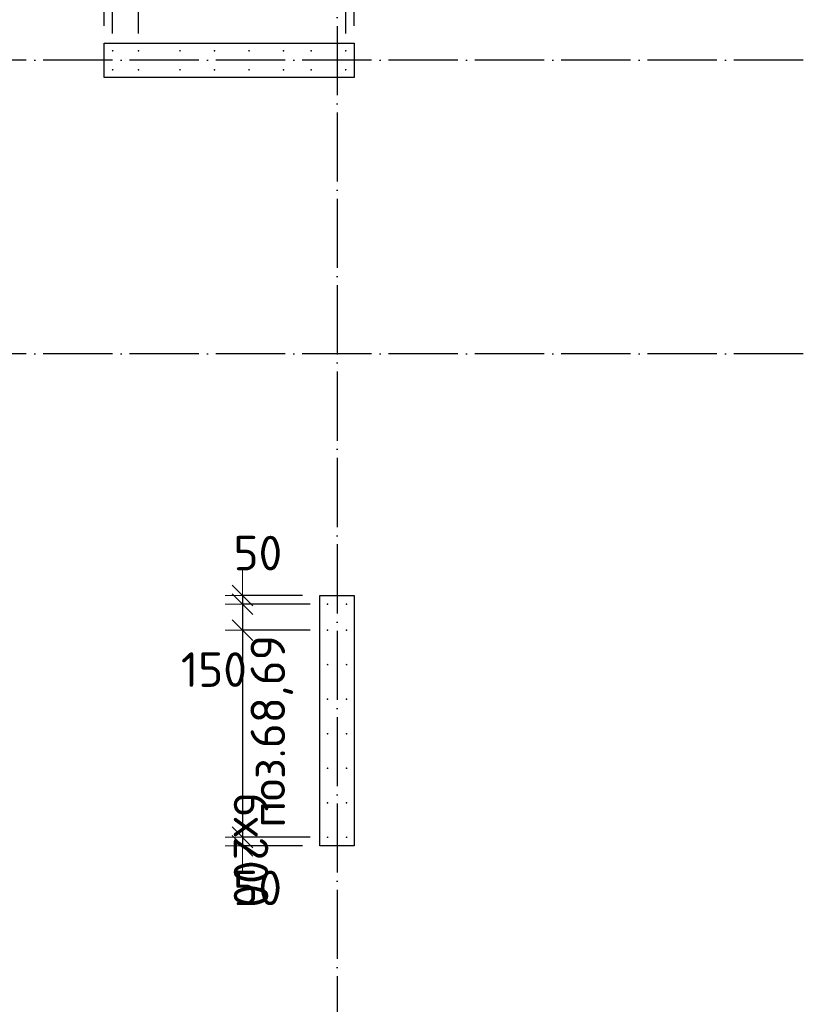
# Model space of a CAD drawing. Header units: millimetres. Extents: x 76517 to 124426, y -73423 to -21861.
# Tile 15 of 114: x 96612 to 101128, y -67067 to -61365. Entities that reach past the tile are written whole.
import ezdxf

# ---------------------------------------------------------------- set-up
doc = ezdxf.new("R2010")
doc.units = ezdxf.units.MM
doc.header["$PDMODE"] = 65
doc.linetypes.add('______11', pattern=[500, 400, -50, 0, -50])
doc.linetypes.add('______5', pattern=[1100, 800, -100, 100, -100])
for name, color, linetype, lineweight in [('Standard', 7, 'Continuous', 25), ('Арм.стержн. Выпуски', 180, 'Continuous', 35), ('Колонна (2)', 7, 'Continuous', 35), ('Размерная линия_ общее_1', 7, 'Continuous', 13)]:
    doc.layers.add(name, color=color, linetype=linetype, lineweight=lineweight)
doc.layers.add('Осевая линия_ общее', color=7, linetype='______5', lineweight=13, true_color=0xa0a0a0)
doc.styles.add('ISOCPEUR', font='ISOCPEUR')
doc.dimstyles.new('DIMSTYLE_10', dxfattribs={"dimtxt": 200, "dimasz": 200, "dimexe": 0, "dimexo": 0, "dimgap": 100, "dimtad": 2, "dimdec": 0, "dimrnd": 5, "dimzin": 12, "dimdsep": 46, "dimtxsty": 'ISOCPEUR', "dimblk1": 'ALL_ML_STRICH', "dimblk2": 'ALL_ML_STRICH', "dimsah": 1, "dimcen": 0, "dimclrd": 7, "dimclre": 256, "dimclrt": 7, "dimadec": 0, "dimazin": 0, "dimtfac": 1, "dimtdec": 0, "dimtix": 1, "dimtmove": 2, "dimatfit": 3, "dimfxl": 0, "dimtvp": 1.2, "dimtzin": 0, "dimlwd": 0, "dimlwe": -3, "dimarcsym": 0})
doc.dimstyles.new('DIMSTYLE_16', dxfattribs={"dimtxt": 200, "dimasz": 200, "dimexe": 0, "dimexo": 0, "dimgap": 100, "dimtad": 2, "dimdec": 0, "dimrnd": 5, "dimzin": 12, "dimdsep": 46, "dimtxsty": 'ISOCPEUR', "dimblk1": 'ALL_ML_STRICH', "dimblk2": 'ALL_ML_STRICH', "dimsah": 1, "dimcen": 0, "dimclrd": 7, "dimclre": 256, "dimclrt": 7, "dimadec": 0, "dimazin": 0, "dimtfac": 1, "dimtdec": 0, "dimtix": 1, "dimtmove": 2, "dimatfit": 3, "dimfxl": 0, "dimtzin": 0, "dimlwd": 0, "dimlwe": -3, "dimarcsym": 0})

# ---------------------------------------------------------------- blocks, each defined once
blk = doc.blocks.new('ALL_ML_STRICH')
at = {"color": 0, "linetype": 'ByBlock', "lineweight": -2}
for p, q in [((-0.3, -0.3), (0.3, 0.3)), ((0, -0.5), (0, 0.5)), ((-1, 0), (0.5, 0))]:
    blk.add_line(p, q, dxfattribs=at)
blk = doc.blocks.new('*D456')
at = {"layer": 'DEFPOINTS', "color": 7, "linetype": 'Continuous', "lineweight": 13, "transparency": 33554687}
for p in [(97901.5, -64700), (98350, -64700), (98395, -64750)]:
    blk.add_point(p, dxfattribs=at)
at = {"layer": 'Размерная линия_ общее_1', "color": 253, "linetype": 'Continuous', "lineweight": -2, "true_color": 0xa0a0a0, "transparency": 33554687}
for p, q in [((98250, -64700), (97901.5, -64700)), ((98295, -64750), (97901.5, -64750))]:
    blk.add_line(p, q, dxfattribs=at)
at = {"layer": 'Размерная линия_ общее_1', "color": 7, "linetype": 'Continuous', "lineweight": -2, "transparency": 33554687}
blk.add_line((97901.5, -64700), (97901.5, -64750), dxfattribs=at)
at = {"layer": 'Размерная линия_ общее_1', "color": 7, "linetype": 'Continuous', "lineweight": 13, "transparency": 33554687, "xscale": 200, "yscale": 200, "zscale": 200}
for p, rotation in [((97901.5, -64750), 270), ((97901.5, -64700), 90)]:
    blk.add_blockref('ALL_ML_STRICH', p, dxfattribs=dict(at, rotation=rotation))
at = {"layer": 'Размерная линия_ общее_1', "color": 7, "linetype": 'Continuous', "lineweight": 13, "transparency": 33554687, "insert": (97991.1, -64453.8), "char_height": 200, "width": 400, "attachment_point": 5, "style": 'ISOCPEUR'}
blk.add_mtext('\\A1;{50}', dxfattribs=at)
blk = doc.blocks.new('*D457')
at = {"layer": 'DEFPOINTS', "color": 7, "linetype": 'Continuous', "lineweight": 13, "transparency": 33554687}
for p in [(97901.5, -64750), (98395, -64750), (98395, -64900)]:
    blk.add_point(p, dxfattribs=at)
at = {"layer": 'Размерная линия_ общее_1', "color": 253, "linetype": 'Continuous', "lineweight": -2, "true_color": 0xa0a0a0, "transparency": 33554687}
for p, q in [((98295, -64750), (97901.5, -64750)), ((98295, -64900), (97901.5, -64900))]:
    blk.add_line(p, q, dxfattribs=at)
at = {"layer": 'Размерная линия_ общее_1', "color": 7, "linetype": 'Continuous', "lineweight": -2, "transparency": 33554687}
blk.add_line((97901.5, -64750), (97901.5, -64900), dxfattribs=at)
at = {"layer": 'Размерная линия_ общее_1', "color": 7, "linetype": 'Continuous', "lineweight": 13, "transparency": 33554687, "xscale": 200, "yscale": 200, "zscale": 200}
for p, rotation in [((97901.5, -64750), 90), ((97901.5, -64900), 270)]:
    blk.add_blockref('ALL_ML_STRICH', p, dxfattribs=dict(at, rotation=rotation))
at = {"layer": 'Размерная линия_ общее_1', "color": 7, "linetype": 'Continuous', "lineweight": 13, "transparency": 33554687, "insert": (97736.5, -65128.7), "char_height": 200, "width": 600, "attachment_point": 5, "style": 'ISOCPEUR'}
blk.add_mtext('\\A1;{150}', dxfattribs=at)
blk = doc.blocks.new('*D458')
at = {"layer": 'DEFPOINTS', "color": 7, "linetype": 'Continuous', "lineweight": 13, "transparency": 33554687}
for p in [(97901.5, -64900), (98395, -64900), (98395, -66100)]:
    blk.add_point(p, dxfattribs=at)
at = {"layer": 'Размерная линия_ общее_1', "color": 253, "linetype": 'Continuous', "lineweight": -2, "true_color": 0xa0a0a0, "transparency": 33554687}
for p, q in [((98295, -64900), (97901.5, -64900)), ((98295, -66100), (97901.5, -66100))]:
    blk.add_line(p, q, dxfattribs=at)
at = {"layer": 'Размерная линия_ общее_1', "color": 7, "linetype": 'Continuous', "lineweight": -2, "transparency": 33554687}
blk.add_line((97901.5, -64900), (97901.5, -66100), dxfattribs=at)
at = {"layer": 'Размерная линия_ общее_1', "color": 7, "linetype": 'Continuous', "lineweight": 13, "transparency": 33554687, "xscale": 200, "yscale": 200, "zscale": 200}
for p, rotation in [((97901.5, -64900), 90), ((97901.5, -66100), 270)]:
    blk.add_blockref('ALL_ML_STRICH', p, dxfattribs=dict(at, rotation=rotation))
at = {"layer": 'Размерная линия_ общее_1', "color": 7, "linetype": 'Continuous', "lineweight": 13, "transparency": 33554687, "insert": (98051.5, -65840), "char_height": 200, "width": 10, "attachment_point": 1, "rotation": 270, "line_spacing_factor": 0.60241, "style": 'ISOCPEUR'}
blk.add_mtext('6х200', dxfattribs=at)
blk = doc.blocks.new('*D459')
at = {"layer": 'DEFPOINTS', "color": 7, "linetype": 'Continuous', "lineweight": 13, "transparency": 33554687}
for p in [(97901.5, -66100), (98395, -66100), (98350, -66150)]:
    blk.add_point(p, dxfattribs=at)
at = {"layer": 'Размерная линия_ общее_1', "color": 253, "linetype": 'Continuous', "lineweight": -2, "true_color": 0xa0a0a0, "transparency": 33554687}
for p, q in [((98295, -66100), (97901.5, -66100)), ((98250, -66150), (97901.5, -66150))]:
    blk.add_line(p, q, dxfattribs=at)
at = {"layer": 'Размерная линия_ общее_1', "color": 7, "linetype": 'Continuous', "lineweight": -2, "transparency": 33554687}
blk.add_line((97901.5, -66100), (97901.5, -66150), dxfattribs=at)
at = {"layer": 'Размерная линия_ общее_1', "color": 7, "linetype": 'Continuous', "lineweight": 13, "transparency": 33554687, "xscale": 200, "yscale": 200, "zscale": 200}
for p, rotation in [((97901.5, -66150), 270), ((97901.5, -66100), 90)]:
    blk.add_blockref('ALL_ML_STRICH', p, dxfattribs=dict(at, rotation=rotation))
at = {"layer": 'Размерная линия_ общее_1', "color": 7, "linetype": 'Continuous', "lineweight": 13, "transparency": 33554687, "insert": (97989.7, -66392.9), "char_height": 200, "width": 400, "attachment_point": 5, "style": 'ISOCPEUR'}
blk.add_mtext('\\A1;{50}', dxfattribs=at)
blk = doc.blocks.new('*D465')
at = {"layer": 'DEFPOINTS', "color": 7, "linetype": 'Continuous', "lineweight": 13, "transparency": 33554687}
for p in [(97100, -60996.6), (97100, -61500), (97150, -61545)]:
    blk.add_point(p, dxfattribs=at)
at = {"layer": 'Размерная линия_ общее_1', "color": 253, "linetype": 'Continuous', "lineweight": -2, "true_color": 0xa0a0a0, "transparency": 33554687}
for p, q in [((97100, -61400), (97100, -60996.6)), ((97150, -61445), (97150, -60996.6))]:
    blk.add_line(p, q, dxfattribs=at)
at = {"layer": 'Размерная линия_ общее_1', "color": 7, "linetype": 'Continuous', "lineweight": -2, "transparency": 33554687}
blk.add_line((97100, -60996.6), (97150, -60996.6), dxfattribs=at)
at = {"layer": 'Размерная линия_ общее_1', "color": 7, "linetype": 'Continuous', "lineweight": 13, "transparency": 33554687, "xscale": 200, "yscale": 200, "zscale": 200}
blk.add_blockref('ALL_ML_STRICH', (97150, -60996.6), dxfattribs=at)
at = {"layer": 'Размерная линия_ общее_1', "color": 7, "linetype": 'Continuous', "lineweight": 13, "transparency": 33554687, "xscale": 200, "yscale": 200, "zscale": 200, "rotation": 180}
blk.add_blockref('ALL_ML_STRICH', (97100, -60996.6), dxfattribs=at)
at = {"layer": 'Размерная линия_ общее_1', "color": 7, "linetype": 'Continuous', "lineweight": 13, "transparency": 33554687, "insert": (96895.8, -60847.5), "char_height": 200, "width": 400, "attachment_point": 5, "style": 'ISOCPEUR'}
blk.add_mtext('\\A1;{50}', dxfattribs=at)
blk = doc.blocks.new('*D466')
at = {"layer": 'DEFPOINTS', "color": 7, "linetype": 'Continuous', "lineweight": 13, "transparency": 33554687}
for p in [(97150, -60996.6), (97150, -61545), (97300, -61545)]:
    blk.add_point(p, dxfattribs=at)
at = {"layer": 'Размерная линия_ общее_1', "color": 253, "linetype": 'Continuous', "lineweight": -2, "true_color": 0xa0a0a0, "transparency": 33554687}
for p, q in [((97150, -61445), (97150, -60996.6)), ((97300, -61445), (97300, -60996.6))]:
    blk.add_line(p, q, dxfattribs=at)
at = {"layer": 'Размерная линия_ общее_1', "color": 7, "linetype": 'Continuous', "lineweight": -2, "transparency": 33554687}
blk.add_line((97150, -60996.6), (97300, -60996.6), dxfattribs=at)
at = {"layer": 'Размерная линия_ общее_1', "color": 7, "linetype": 'Continuous', "lineweight": 13, "transparency": 33554687, "xscale": 200, "yscale": 200, "zscale": 200, "rotation": 180}
blk.add_blockref('ALL_ML_STRICH', (97150, -60996.6), dxfattribs=at)
at = {"layer": 'Размерная линия_ общее_1', "color": 7, "linetype": 'Continuous', "lineweight": 13, "transparency": 33554687, "xscale": 200, "yscale": 200, "zscale": 200}
blk.add_blockref('ALL_ML_STRICH', (97300, -60996.6), dxfattribs=at)
at = {"layer": 'Размерная линия_ общее_1', "color": 7, "linetype": 'Continuous', "lineweight": 13, "transparency": 33554687, "insert": (97528.4, -60516.5), "char_height": 200, "width": 600, "attachment_point": 5, "style": 'ISOCPEUR'}
blk.add_mtext('\\A1;{150}', dxfattribs=at)
blk = doc.blocks.new('*D467')
at = {"layer": 'DEFPOINTS', "color": 7, "linetype": 'Continuous', "lineweight": 13, "transparency": 33554687}
for p in [(97300, -60996.6), (97300, -61545), (98500, -61545)]:
    blk.add_point(p, dxfattribs=at)
at = {"layer": 'Размерная линия_ общее_1', "color": 253, "linetype": 'Continuous', "lineweight": -2, "true_color": 0xa0a0a0, "transparency": 33554687}
for p, q in [((97300, -61445), (97300, -60996.6)), ((98500, -61445), (98500, -60996.6))]:
    blk.add_line(p, q, dxfattribs=at)
at = {"layer": 'Размерная линия_ общее_1', "color": 7, "linetype": 'Continuous', "lineweight": -2, "transparency": 33554687}
blk.add_line((97300, -60996.6), (98500, -60996.6), dxfattribs=at)
at = {"layer": 'Размерная линия_ общее_1', "color": 7, "linetype": 'Continuous', "lineweight": 13, "transparency": 33554687, "xscale": 200, "yscale": 200, "zscale": 200, "rotation": 180}
blk.add_blockref('ALL_ML_STRICH', (97300, -60996.6), dxfattribs=at)
at = {"layer": 'Размерная линия_ общее_1', "color": 7, "linetype": 'Continuous', "lineweight": 13, "transparency": 33554687, "xscale": 200, "yscale": 200, "zscale": 200}
blk.add_blockref('ALL_ML_STRICH', (98500, -60996.6), dxfattribs=at)
at = {"layer": 'Размерная линия_ общее_1', "color": 7, "linetype": 'Continuous', "lineweight": 13, "transparency": 33554687, "insert": (97560, -60746.6), "char_height": 200, "width": 10, "attachment_point": 1, "line_spacing_factor": 0.60241, "style": 'ISOCPEUR'}
blk.add_mtext('6х200', dxfattribs=at)
blk = doc.blocks.new('*D468')
at = {"layer": 'DEFPOINTS', "color": 7, "linetype": 'Continuous', "lineweight": 13, "transparency": 33554687}
for p in [(98500, -60996.6), (98550, -61500), (98500, -61545)]:
    blk.add_point(p, dxfattribs=at)
at = {"layer": 'Размерная линия_ общее_1', "color": 253, "linetype": 'Continuous', "lineweight": -2, "true_color": 0xa0a0a0, "transparency": 33554687}
for p, q in [((98500, -61445), (98500, -60996.6)), ((98550, -61400), (98550, -60996.6))]:
    blk.add_line(p, q, dxfattribs=at)
at = {"layer": 'Размерная линия_ общее_1', "color": 7, "linetype": 'Continuous', "lineweight": -2, "transparency": 33554687}
blk.add_line((98500, -60996.6), (98550, -60996.6), dxfattribs=at)
at = {"layer": 'Размерная линия_ общее_1', "color": 7, "linetype": 'Continuous', "lineweight": 13, "transparency": 33554687, "xscale": 200, "yscale": 200, "zscale": 200}
blk.add_blockref('ALL_ML_STRICH', (98550, -60996.6), dxfattribs=at)
at = {"layer": 'Размерная линия_ общее_1', "color": 7, "linetype": 'Continuous', "lineweight": 13, "transparency": 33554687, "xscale": 200, "yscale": 200, "zscale": 200, "rotation": 180}
blk.add_blockref('ALL_ML_STRICH', (98500, -60996.6), dxfattribs=at)
at = {"layer": 'Размерная линия_ общее_1', "color": 7, "linetype": 'Continuous', "lineweight": 13, "transparency": 33554687, "insert": (98772.9, -60844.8), "char_height": 200, "width": 400, "attachment_point": 5, "style": 'ISOCPEUR'}
blk.add_mtext('\\A1;{50}', dxfattribs=at)

msp = doc.modelspace()

# ---------------------------------------------------------------- hatches: boundary and pattern name
at = {"layer": 'Арм.стержн. Выпуски', "linetype": 'Continuous', "lineweight": 35, "transparency": 33554687}
for points in [[(97155, -61545), (97154.6, -61543.1), (97153.5, -61541.5), (97151.9, -61540.4), (97150, -61540), (97148.1, -61540.4), (97146.5, -61541.5), (97145.4, -61543.1), (97145, -61545), (97145.4, -61546.9), (97146.5, -61548.5), (97148.1, -61549.6), (97150, -61550), (97151.9, -61549.6), (97153.5, -61548.5), (97154.6, -61546.9)], [(97305, -61545), (97304.6, -61543.1), (97303.5, -61541.5), (97301.9, -61540.4), (97300, -61540), (97298.1, -61540.4), (97296.5, -61541.5), (97295.4, -61543.1), (97295, -61545), (97295.4, -61546.9), (97296.5, -61548.5), (97298.1, -61549.6), (97300, -61550), (97301.9, -61549.6), (97303.5, -61548.5), (97304.6, -61546.9)], [(97545, -61545), (97544.6, -61543.1), (97543.5, -61541.5), (97541.9, -61540.4), (97540, -61540), (97538.1, -61540.4), (97536.5, -61541.5), (97535.4, -61543.1), (97535, -61545), (97535.4, -61546.9), (97536.5, -61548.5), (97538.1, -61549.6), (97540, -61550), (97541.9, -61549.6), (97543.5, -61548.5), (97544.6, -61546.9)], [(97745, -61545), (97744.6, -61543.1), (97743.5, -61541.5), (97741.9, -61540.4), (97740, -61540), (97738.1, -61540.4), (97736.5, -61541.5), (97735.4, -61543.1), (97735, -61545), (97735.4, -61546.9), (97736.5, -61548.5), (97738.1, -61549.6), (97740, -61550), (97741.9, -61549.6), (97743.5, -61548.5), (97744.6, -61546.9)], [(97945, -61545), (97944.6, -61543.1), (97943.5, -61541.5), (97941.9, -61540.4), (97940, -61540), (97938.1, -61540.4), (97936.5, -61541.5), (97935.4, -61543.1), (97935, -61545), (97935.4, -61546.9), (97936.5, -61548.5), (97938.1, -61549.6), (97940, -61550), (97941.9, -61549.6), (97943.5, -61548.5), (97944.6, -61546.9)], [(98145, -61545), (98144.6, -61543.1), (98143.5, -61541.5), (98141.9, -61540.4), (98140, -61540), (98138.1, -61540.4), (98136.5, -61541.5), (98135.4, -61543.1), (98135, -61545), (98135.4, -61546.9), (98136.5, -61548.5), (98138.1, -61549.6), (98140, -61550), (98141.9, -61549.6), (98143.5, -61548.5), (98144.6, -61546.9)], [(98305, -61545), (98304.6, -61543.1), (98303.5, -61541.5), (98301.9, -61540.4), (98300, -61540), (98298.1, -61540.4), (98296.5, -61541.5), (98295.4, -61543.1), (98295, -61545), (98295.4, -61546.9), (98296.5, -61548.5), (98298.1, -61549.6), (98300, -61550), (98301.9, -61549.6), (98303.5, -61548.5), (98304.6, -61546.9)], [(98505, -61545), (98504.6, -61543.1), (98503.5, -61541.5), (98501.9, -61540.4), (98500, -61540), (98498.1, -61540.4), (98496.5, -61541.5), (98495.4, -61543.1), (98495, -61545), (98495.4, -61546.9), (98496.5, -61548.5), (98498.1, -61549.6), (98500, -61550), (98501.9, -61549.6), (98503.5, -61548.5), (98504.6, -61546.9)], [(97155, -61655), (97154.6, -61653.1), (97153.5, -61651.5), (97151.9, -61650.4), (97150, -61650), (97148.1, -61650.4), (97146.5, -61651.5), (97145.4, -61653.1), (97145, -61655), (97145.4, -61656.9), (97146.5, -61658.5), (97148.1, -61659.6), (97150, -61660), (97151.9, -61659.6), (97153.5, -61658.5), (97154.6, -61656.9)], [(97305, -61655), (97304.6, -61653.1), (97303.5, -61651.5), (97301.9, -61650.4), (97300, -61650), (97298.1, -61650.4), (97296.5, -61651.5), (97295.4, -61653.1), (97295, -61655), (97295.4, -61656.9), (97296.5, -61658.5), (97298.1, -61659.6), (97300, -61660), (97301.9, -61659.6), (97303.5, -61658.5), (97304.6, -61656.9)], [(97545, -61655), (97544.6, -61653.1), (97543.5, -61651.5), (97541.9, -61650.4), (97540, -61650), (97538.1, -61650.4), (97536.5, -61651.5), (97535.4, -61653.1), (97535, -61655), (97535.4, -61656.9), (97536.5, -61658.5), (97538.1, -61659.6), (97540, -61660), (97541.9, -61659.6), (97543.5, -61658.5), (97544.6, -61656.9)], [(97745, -61655), (97744.6, -61653.1), (97743.5, -61651.5), (97741.9, -61650.4), (97740, -61650), (97738.1, -61650.4), (97736.5, -61651.5), (97735.4, -61653.1), (97735, -61655), (97735.4, -61656.9), (97736.5, -61658.5), (97738.1, -61659.6), (97740, -61660), (97741.9, -61659.6), (97743.5, -61658.5), (97744.6, -61656.9)], [(97945, -61655), (97944.6, -61653.1), (97943.5, -61651.5), (97941.9, -61650.4), (97940, -61650), (97938.1, -61650.4), (97936.5, -61651.5), (97935.4, -61653.1), (97935, -61655), (97935.4, -61656.9), (97936.5, -61658.5), (97938.1, -61659.6), (97940, -61660), (97941.9, -61659.6), (97943.5, -61658.5), (97944.6, -61656.9)], [(98145, -61655), (98144.6, -61653.1), (98143.5, -61651.5), (98141.9, -61650.4), (98140, -61650), (98138.1, -61650.4), (98136.5, -61651.5), (98135.4, -61653.1), (98135, -61655), (98135.4, -61656.9), (98136.5, -61658.5), (98138.1, -61659.6), (98140, -61660), (98141.9, -61659.6), (98143.5, -61658.5), (98144.6, -61656.9)], [(98305, -61655), (98304.6, -61653.1), (98303.5, -61651.5), (98301.9, -61650.4), (98300, -61650), (98298.1, -61650.4), (98296.5, -61651.5), (98295.4, -61653.1), (98295, -61655), (98295.4, -61656.9), (98296.5, -61658.5), (98298.1, -61659.6), (98300, -61660), (98301.9, -61659.6), (98303.5, -61658.5), (98304.6, -61656.9)], [(98505, -61655), (98504.6, -61653.1), (98503.5, -61651.5), (98501.9, -61650.4), (98500, -61650), (98498.1, -61650.4), (98496.5, -61651.5), (98495.4, -61653.1), (98495, -61655), (98495.4, -61656.9), (98496.5, -61658.5), (98498.1, -61659.6), (98500, -61660), (98501.9, -61659.6), (98503.5, -61658.5), (98504.6, -61656.9)], [(98400, -64750), (98399.6, -64748.1), (98398.5, -64746.5), (98396.9, -64745.4), (98395, -64745), (98393.1, -64745.4), (98391.5, -64746.5), (98390.4, -64748.1), (98390, -64750), (98390.4, -64751.9), (98391.5, -64753.5), (98393.1, -64754.6), (98395, -64755), (98396.9, -64754.6), (98398.5, -64753.5), (98399.6, -64751.9)], [(98510, -64750), (98509.6, -64748.1), (98508.5, -64746.5), (98506.9, -64745.4), (98505, -64745), (98503.1, -64745.4), (98501.5, -64746.5), (98500.4, -64748.1), (98500, -64750), (98500.4, -64751.9), (98501.5, -64753.5), (98503.1, -64754.6), (98505, -64755), (98506.9, -64754.6), (98508.5, -64753.5), (98509.6, -64751.9)], [(98400, -64900), (98399.6, -64898.1), (98398.5, -64896.5), (98396.9, -64895.4), (98395, -64895), (98393.1, -64895.4), (98391.5, -64896.5), (98390.4, -64898.1), (98390, -64900), (98390.4, -64901.9), (98391.5, -64903.5), (98393.1, -64904.6), (98395, -64905), (98396.9, -64904.6), (98398.5, -64903.5), (98399.6, -64901.9)], [(98510, -64900), (98509.6, -64898.1), (98508.5, -64896.5), (98506.9, -64895.4), (98505, -64895), (98503.1, -64895.4), (98501.5, -64896.5), (98500.4, -64898.1), (98500, -64900), (98500.4, -64901.9), (98501.5, -64903.5), (98503.1, -64904.6), (98505, -64905), (98506.9, -64904.6), (98508.5, -64903.5), (98509.6, -64901.9)], [(98400, -65100), (98399.6, -65098.1), (98398.5, -65096.5), (98396.9, -65095.4), (98395, -65095), (98393.1, -65095.4), (98391.5, -65096.5), (98390.4, -65098.1), (98390, -65100), (98390.4, -65101.9), (98391.5, -65103.5), (98393.1, -65104.6), (98395, -65105), (98396.9, -65104.6), (98398.5, -65103.5), (98399.6, -65101.9)], [(98510, -65100), (98509.6, -65098.1), (98508.5, -65096.5), (98506.9, -65095.4), (98505, -65095), (98503.1, -65095.4), (98501.5, -65096.5), (98500.4, -65098.1), (98500, -65100), (98500.4, -65101.9), (98501.5, -65103.5), (98503.1, -65104.6), (98505, -65105), (98506.9, -65104.6), (98508.5, -65103.5), (98509.6, -65101.9)], [(98400, -65300), (98399.6, -65298.1), (98398.5, -65296.5), (98396.9, -65295.4), (98395, -65295), (98393.1, -65295.4), (98391.5, -65296.5), (98390.4, -65298.1), (98390, -65300), (98390.4, -65301.9), (98391.5, -65303.5), (98393.1, -65304.6), (98395, -65305), (98396.9, -65304.6), (98398.5, -65303.5), (98399.6, -65301.9)], [(98510, -65300), (98509.6, -65298.1), (98508.5, -65296.5), (98506.9, -65295.4), (98505, -65295), (98503.1, -65295.4), (98501.5, -65296.5), (98500.4, -65298.1), (98500, -65300), (98500.4, -65301.9), (98501.5, -65303.5), (98503.1, -65304.6), (98505, -65305), (98506.9, -65304.6), (98508.5, -65303.5), (98509.6, -65301.9)], [(98400, -65500), (98399.6, -65498.1), (98398.5, -65496.5), (98396.9, -65495.4), (98395, -65495), (98393.1, -65495.4), (98391.5, -65496.5), (98390.4, -65498.1), (98390, -65500), (98390.4, -65501.9), (98391.5, -65503.5), (98393.1, -65504.6), (98395, -65505), (98396.9, -65504.6), (98398.5, -65503.5), (98399.6, -65501.9)], [(98510, -65500), (98509.6, -65498.1), (98508.5, -65496.5), (98506.9, -65495.4), (98505, -65495), (98503.1, -65495.4), (98501.5, -65496.5), (98500.4, -65498.1), (98500, -65500), (98500.4, -65501.9), (98501.5, -65503.5), (98503.1, -65504.6), (98505, -65505), (98506.9, -65504.6), (98508.5, -65503.5), (98509.6, -65501.9)], [(98400, -65700), (98399.6, -65698.1), (98398.5, -65696.5), (98396.9, -65695.4), (98395, -65695), (98393.1, -65695.4), (98391.5, -65696.5), (98390.4, -65698.1), (98390, -65700), (98390.4, -65701.9), (98391.5, -65703.5), (98393.1, -65704.6), (98395, -65705), (98396.9, -65704.6), (98398.5, -65703.5), (98399.6, -65701.9)], [(98510, -65700), (98509.6, -65698.1), (98508.5, -65696.5), (98506.9, -65695.4), (98505, -65695), (98503.1, -65695.4), (98501.5, -65696.5), (98500.4, -65698.1), (98500, -65700), (98500.4, -65701.9), (98501.5, -65703.5), (98503.1, -65704.6), (98505, -65705), (98506.9, -65704.6), (98508.5, -65703.5), (98509.6, -65701.9)], [(98400, -65900), (98399.6, -65898.1), (98398.5, -65896.5), (98396.9, -65895.4), (98395, -65895), (98393.1, -65895.4), (98391.5, -65896.5), (98390.4, -65898.1), (98390, -65900), (98390.4, -65901.9), (98391.5, -65903.5), (98393.1, -65904.6), (98395, -65905), (98396.9, -65904.6), (98398.5, -65903.5), (98399.6, -65901.9)], [(98510, -65900), (98509.6, -65898.1), (98508.5, -65896.5), (98506.9, -65895.4), (98505, -65895), (98503.1, -65895.4), (98501.5, -65896.5), (98500.4, -65898.1), (98500, -65900), (98500.4, -65901.9), (98501.5, -65903.5), (98503.1, -65904.6), (98505, -65905), (98506.9, -65904.6), (98508.5, -65903.5), (98509.6, -65901.9)], [(98400, -66100), (98399.6, -66098.1), (98398.5, -66096.5), (98396.9, -66095.4), (98395, -66095), (98393.1, -66095.4), (98391.5, -66096.5), (98390.4, -66098.1), (98390, -66100), (98390.4, -66101.9), (98391.5, -66103.5), (98393.1, -66104.6), (98395, -66105), (98396.9, -66104.6), (98398.5, -66103.5), (98399.6, -66101.9)], [(98510, -66100), (98509.6, -66098.1), (98508.5, -66096.5), (98506.9, -66095.4), (98505, -66095), (98503.1, -66095.4), (98501.5, -66096.5), (98500.4, -66098.1), (98500, -66100), (98500.4, -66101.9), (98501.5, -66103.5), (98503.1, -66104.6), (98505, -66105), (98506.9, -66104.6), (98508.5, -66103.5), (98509.6, -66101.9)]]:
    msp.add_hatch(color=4, dxfattribs=at).paths.add_polyline_path(points)

# ---------------------------------------------------------------- linework, layer by layer
at = {"layer": 'Колонна (2)', "color": 7, "lineweight": 25, "transparency": 33554687}
for p, q in [((97100, -61700), (97100, -61500)), ((97100, -61500), (98550, -61500)), ((98550, -61500), (98550, -61700)), ((98550, -61700), (97100, -61700)), ((98350, -66150), (98350, -64700)), ((98350, -64700), (98550, -64700)), ((98550, -64700), (98550, -66150)), ((98550, -66150), (98350, -66150))]:
    msp.add_line(p, q, dxfattribs=at)
at = {"layer": 'Колонна (2)', "color": 7, "linetype": 'Continuous', "lineweight": 25, "transparency": 33554687}
for p, q in [((97100, -61700), (97100, -61500)), ((97100, -61500), (98550, -61500)), ((98550, -61500), (98550, -61700)), ((98550, -61700), (97100, -61700)), ((98350, -66150), (98350, -64700)), ((98350, -64700), (98550, -64700)), ((98550, -64700), (98550, -66150)), ((98550, -66150), (98350, -66150))]:
    msp.add_line(p, q, dxfattribs=at)
at = {"layer": 'Осевая линия_ общее', "color": 253, "linetype": '______11', "lineweight": -3, "true_color": 0xa0a0a0, "transparency": 33554687}
for p, q in [((98450, -48400), (98450, -72827.9)), ((105150, -61600), (77142.2, -61600)), ((105150, -63300), (77142.2, -63300))]:
    msp.add_line(p, q, dxfattribs=at)

# ---------------------------------------------------------------- texts
at = {"layer": 'Standard', "color": 7, "linetype": 'Continuous', "lineweight": 13, "transparency": 33554687, "insert": (97949.1, -65486.2), "char_height": 200, "width": 1196.491, "attachment_point": 2, "rotation": 90, "style": 'ISOCPEUR'}
msp.add_mtext('\\A1;{\\fISOCPEUR|i0|b0;\\H200.000000;\\W1.000000;\\C7;поз.68,69}\\P', dxfattribs=at)

# ---------------------------------------------------------------- dimensions: what is measured, and where the dimension line sits
at = {"layer": 'Размерная линия_ общее_1', "color": 7, "linetype": 'Continuous', "lineweight": 13, "transparency": 33554687}
for base, p1, p2, picture, middle in [((97300, -60996.6), (97150, -61445), (97300, -61445), '*D466', (97528.4, -60516.5)), ((97150, -60996.6), (97100, -61400), (97150, -61445), '*D465', (96895.8, -60847.5)), ((98550, -60996.6), (98500, -61445), (98550, -61400), '*D468', (98772.9, -60844.8))]:
    dim = msp.add_linear_dim(base=base, p1=p1, p2=p2, dimstyle='DIMSTYLE_10', override={"dimpost": '<>', "dimclrd": 7, "dimclre": 253, "dimclrt": 7, "dimlwd": 0, "dimlwe": 65533}, dxfattribs=at)
    dim.commit()
    dim.dimension.update_dxf_attribs({"geometry": picture, "text_midpoint": middle, "dimtype": 160})
dim = msp.add_linear_dim(base=(98500, -60996.6), p1=(97300, -61445), p2=(98500, -61445), text='6х200', dimstyle='DIMSTYLE_16', override={"dimpost": '<>', "dimclrd": 7, "dimclre": 253, "dimclrt": 7, "dimlwd": 0, "dimlwe": 65533}, dxfattribs=at)
dim.commit()
dim.dimension.update_dxf_attribs({"geometry": '*D467', "text_midpoint": (97900, -60896.6), "dimtype": 160})
for base, p1, p2, picture, middle in [((97901.5, -64750), (98250, -64700), (98295, -64750), '*D456', (97991.1, -64453.8)), ((97901.5, -64900), (98295, -64750), (98295, -64900), '*D457', (97736.5, -65128.7)), ((97901.5, -66150), (98295, -66100), (98250, -66150), '*D459', (97989.7, -66392.9))]:
    dim = msp.add_linear_dim(base=base, p1=p1, p2=p2, angle=270, dimstyle='DIMSTYLE_10', override={"dimpost": '<>', "dimclrd": 7, "dimclre": 253, "dimclrt": 7, "dimlwd": 0, "dimlwe": 65533}, dxfattribs=at)
    dim.commit()
    dim.dimension.update_dxf_attribs({"geometry": picture, "text_midpoint": middle, "dimtype": 160})
dim = msp.add_linear_dim(base=(97901.5, -66100), p1=(98295, -64900), p2=(98295, -66100), angle=270, text='6х200', dimstyle='DIMSTYLE_16', override={"dimpost": '<>', "dimclrd": 7, "dimclre": 253, "dimclrt": 7, "dimlwd": 0, "dimlwe": 65533}, dxfattribs=at)
dim.commit()
dim.dimension.update_dxf_attribs({"geometry": '*D458', "text_midpoint": (97901.5, -65400), "dimtype": 160})

doc.saveas('drawing.dxf')
